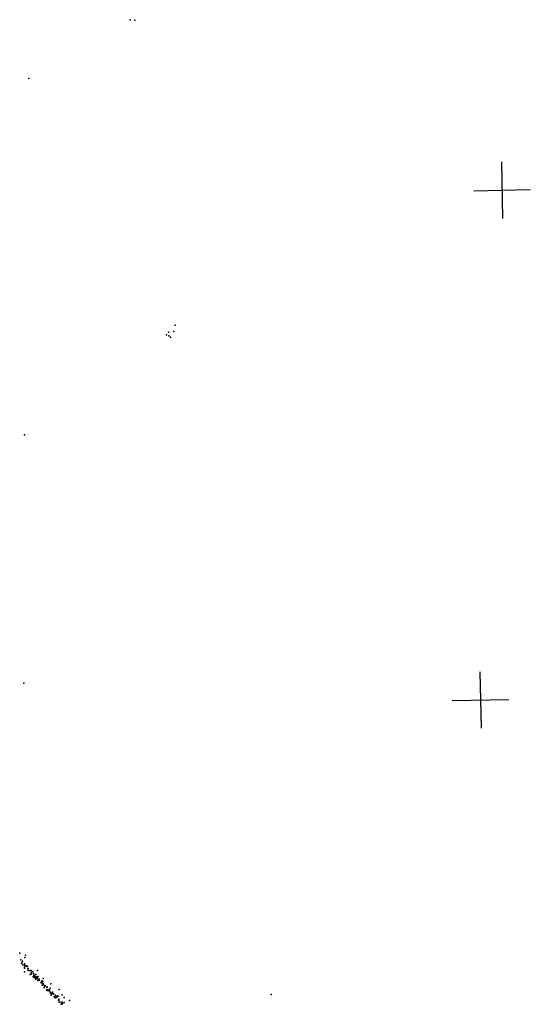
# Model space of a CAD drawing. Header units: millimetres. Extents: x -42542 to 45243, y -38526 to 67765.
# Tile 24 of 71: x -2678 to 932, y 375 to 7341. Entities that reach past the tile are written whole.
import ezdxf

# ---------------------------------------------------------------- set-up
doc = ezdxf.new("R2010")
doc.units = ezdxf.units.MM
doc.layers.add('P', color=9, linetype='Continuous')
doc.layers.add('PANOS', color=10, linetype='Continuous')

msp = doc.modelspace()

# ---------------------------------------------------------------- linework, layer by layer
at = {"layer": 'P'}
for p in [(-1896, 7341), (-1864, 7337), (-2614, 6926), (-1578, 5179), (-1640, 5111), (-1627, 5131), (-1624, 5104), (-1611, 5096), (-1589, 5134), (-2644, 4403), (-2648, 2647), (-2678, 736), (-2641, 705), (-2637, 723), (-2670, 689), (-2666, 663), (-2660, 674), (-2659, 680), (-2656, 654), (-2643, 661), (-2643, 647), (-2643, 637), (-2643, 635), (-2643, 631), (-2641, 659), (-2634, 647), (-2630, 646), (-2626, 642), (-2622, 646), (-2620, 629), (-2644, 605), (-2618, 625), (-2617, 615), (-2607, 615), (-2605, 585), (-2596, 614), (-2596, 599), (-2594, 590), (-2593, 602), (-2586, 607), (-2582, 570), (-2580, 593), (-2579, 589), (-2579, 567), (-2578, 578), (-2570, 575), (-2570, 563), (-2569, 572), (-2563, 587), (-2563, 569), (-2559, 559), (-2555, 569), (-2555, 563), (-2552, 560), (-2551, 614), (-2547, 571), (-2563, 552), (-2550, 544), (-2548, 549), (-2541, 545), (-2540, 554), (-2527, 531), (-2526, 526), (-2522, 541), (-2519, 511), (-2518, 526), (-2514, 536), (-2513, 557), (-2512, 516), (-2511, 519), (-2508, 511), (-2505, 494), (-2501, 501), (-2498, 505), (-2486, 493), (-2484, 498), (-2463, 489), (-2457, 521), (-2489, 476), (-2481, 477), (-2481, 472), (-2479, 472), (-2470, 478), (-2468, 477), (-2468, 469), (-2462, 461), (-2457, 451), (-2455, 440), (-2453, 451), (-2451, 454), (-2447, 462), (-2443, 452), (-2440, 446), (-2435, 429), (-2428, 439), (-2427, 421), (-2426, 431), (-2422, 430), (-2422, 424), (-2417, 424), (-2416, 425), (-2414, 436), (-2407, 433), (-2400, 480), (-2377, 441), (-2364, 424), (-899, 444), (-2403, 405), (-2402, 412), (-2401, 405), (-2399, 392), (-2395, 390), (-2385, 375), (-2380, 388), (-2379, 379), (-2379, 376), (-2378, 391), (-2378, 383), (-2376, 380), (-2375, 384), (-2363, 387), (-2325, 401)]:
    msp.add_point(p, dxfattribs=at)
at = {"layer": 'PANOS'}
for points in [[(728.1, 6334.8), (736.6, 5934.9)], [(532.4, 6130.6), (932.3, 6139.1)], [(576.1, 2727.9), (584.5, 2328)], [(380.3, 2523.7), (780.2, 2532.1)]]:
    msp.add_lwpolyline(points, dxfattribs=at)

doc.saveas('drawing.dxf')
